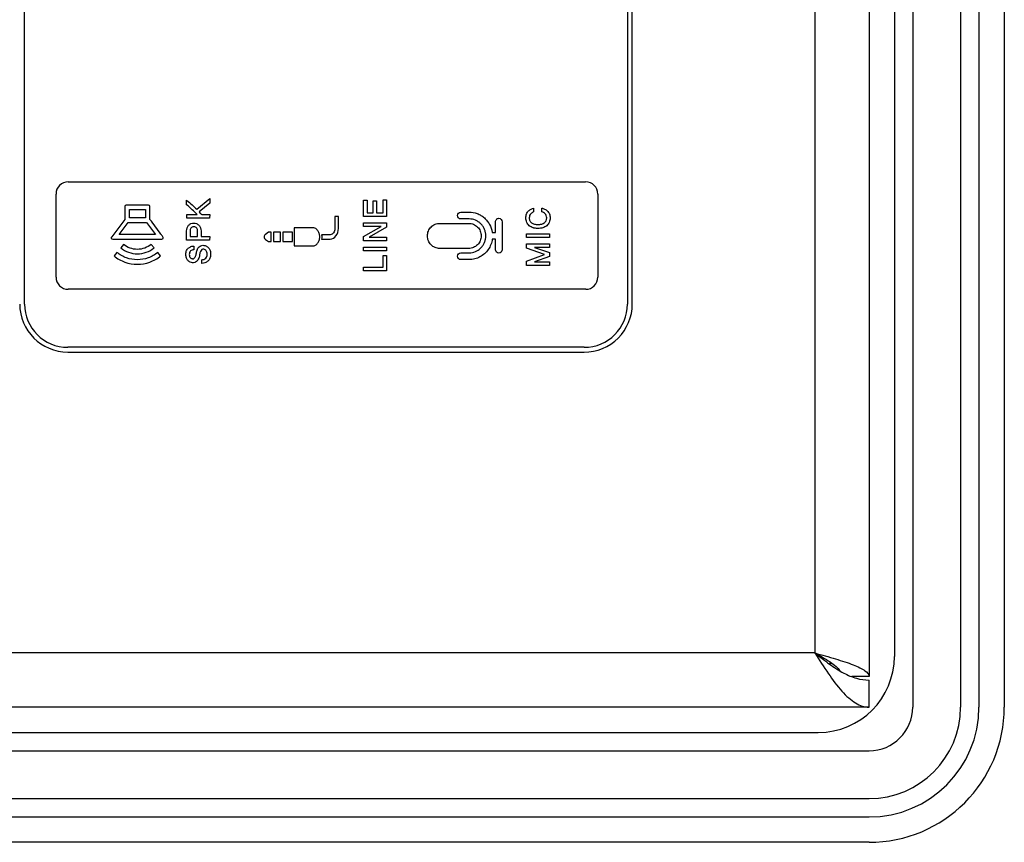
# Model space of a CAD drawing. Header units: millimetres. Extents: x 0 to 1427, y 0 to 1009.
# Tile 20 of 32: x 1307 to 1365, y 448 to 496. Entities that reach past the tile are written whole.
import ezdxf

# ---------------------------------------------------------------- set-up
doc = ezdxf.new("R2010")
doc.units = ezdxf.units.MM
doc.header["$LTSCALE"] = 65.395
doc.layers.get('0').update_dxf_attribs({"linetype": 'CONTINUOUS'})
for name, color, linetype in [('FRONT_COVER_PPC17_AL-SHAPE', 7, 'CONTINUOUS'), ('LCD_BRK_PC17_2BAY-SHAPE', 7, 'CONTINUOUS'), ('REAR_CASE-PCVIEW17_2BAY-V-SHAPE', 7, 'CONTINUOUS'), ('SEALNG_GASKET-PC17-SHAPE', 7, 'CONTINUOUS')]:
    doc.layers.add(name, color=color, linetype=linetype)

msp = doc.modelspace()

# ---------------------------------------------------------------- linework, layer by layer
for p, q in [((962.064, 454.04), (1354.064, 454.04)), ((959.064, 452.954), (1357.064, 452.954)), ((959.064, 450.125), (1357.064, 450.125)), ((959.064, 449.04), (1357.064, 449.04))]:
    msp.add_line(p, q)
at = {"layer": 'FRONT_COVER_PPC17_AL-SHAPE', "color": 7, "linetype": 'Continuous'}
for p, q in [((1365.064, 787.54), (1365.064, 455.54)), ((1357.064, 447.54), (959.064, 447.54))]:
    msp.add_line(p, q, dxfattribs=at)
msp.add_arc((1357.064, 455.54), 8, 270, 0, dxfattribs=at)
at = {"layer": 'LCD_BRK_PC17_2BAY-SHAPE', "color": 7, "linetype": 'Continuous'}
for p, q in [((1354.248, 458.44), (1354.392, 458.44)), ((1354.764, 458.056), (1354.764, 458.207))]:
    msp.add_line(p, q, dxfattribs=at)
at = {"layer": 'REAR_CASE-PCVIEW17_2BAY-V-SHAPE', "color": 7, "linetype": 'Continuous'}
for p, q in [((1357.064, 785.74), (1357.064, 457.34)), ((1353.864, 784.34), (1353.864, 458.74)), ((1307.121, 479.383), (1307.121, 713.696)), ((1342.779, 713.696), (1342.779, 479.383)), ((1343.064, 479.383), (1343.064, 713.696)), ((1309.703, 486.607), (1340.306, 486.607)), ((1308.984, 480.973), (1308.984, 485.888)), ((1317.302, 484.989), (1318.072, 485.623)), ((1318.072, 485.623), (1318.072, 485.358)), ((1341.026, 485.888), (1341.026, 480.973)), ((1313.055, 485.154), (1313.055, 484.385)), ((1314.459, 485.234), (1313.134, 485.234)), ((1314.539, 484.387), (1314.539, 485.154)), ((1316.709, 485.258), (1316.709, 485.521)), ((1318.072, 485.358), (1317.457, 484.83)), ((1327.174, 485.52), (1327.375, 485.524)), ((1327.174, 484.57), (1327.174, 485.52)), ((1327.375, 485.524), (1327.375, 484.786)), ((1327.734, 484.786), (1327.735, 485.491)), ((1327.735, 485.491), (1327.932, 485.491)), ((1327.932, 485.491), (1327.932, 484.786)), ((1328.334, 485.539), (1328.535, 485.541)), ((1328.334, 484.786), (1328.334, 485.539)), ((1328.535, 485.541), (1328.531, 484.57)), ((1337.229, 485.063), (1337.229, 484.828)), ((1337.712, 484.832), (1337.714, 485.061)), ((1313.321, 484.967), (1314.273, 484.967)), ((1313.321, 484.474), (1313.321, 484.967)), ((1314.273, 484.474), (1313.321, 484.474)), ((1314.273, 484.967), (1314.273, 484.474)), ((1316.711, 484.676), (1317.331, 484.676)), ((1316.711, 484.46), (1316.711, 484.676)), ((1318.068, 484.46), (1316.711, 484.46)), ((1317.599, 484.676), (1318.073, 484.676)), ((1318.073, 484.676), (1318.068, 484.46)), ((1325.68, 484.569), (1325.478, 484.569)), ((1325.478, 484.569), (1325.478, 483.843)), ((1325.68, 483.843), (1325.68, 484.569)), ((1328.531, 484.57), (1327.174, 484.57)), ((1327.375, 484.786), (1327.734, 484.786)), ((1327.932, 484.786), (1328.334, 484.786)), ((1332.93, 484.818), (1333.415, 484.818)), ((1313.055, 484.385), (1312.277, 483.361)), ((1312.712, 483.495), (1313.254, 484.208)), ((1313.254, 484.208), (1314.342, 484.208)), ((1314.342, 484.208), (1314.874, 483.495)), ((1324.164, 483.893), (1323.077, 483.893)), ((1323.077, 483.893), (1323.077, 482.817)), ((1327.174, 484.188), (1328.535, 484.19)), ((1327.174, 483.975), (1327.174, 484.188)), ((1328.21, 483.973), (1327.174, 483.975)), ((1327.176, 483.369), (1328.21, 483.973)), ((1328.535, 483.939), (1327.499, 483.34)), ((1328.535, 484.19), (1328.535, 483.939)), ((1331.681, 484.155), (1333.392, 484.155)), ((1333.415, 484.416), (1332.93, 484.416)), ((1334.974, 483.623), (1334.974, 484.248)), ((1335.369, 484.248), (1335.369, 482.596)), ((1314.874, 483.495), (1312.712, 483.495)), ((1316.709, 483.152), (1316.709, 483.709)), ((1316.912, 483.695), (1316.912, 483.368)), ((1316.912, 483.368), (1317.358, 483.368)), ((1317.358, 483.368), (1317.358, 483.695)), ((1317.559, 483.709), (1317.559, 483.368)), ((1317.559, 483.368), (1318.073, 483.368)), ((1318.073, 483.368), (1318.068, 483.152)), ((1321.551, 483.637), (1321.363, 483.504)), ((1321.703, 483.637), (1321.551, 483.637)), ((1321.703, 483.073), (1321.703, 483.637)), ((1322.265, 483.637), (1321.839, 483.637)), ((1321.839, 483.637), (1321.839, 483.073)), ((1322.265, 483.073), (1322.265, 483.637)), ((1322.967, 483.637), (1322.401, 483.637)), ((1322.401, 483.637), (1322.401, 483.073)), ((1322.967, 483.073), (1322.967, 483.637)), ((1325.199, 483.484), (1324.688, 483.484)), ((1327.174, 483.123), (1327.176, 483.369)), ((1327.499, 483.34), (1328.537, 483.34)), ((1328.537, 483.34), (1328.531, 483.123)), ((1334.779, 483.623), (1334.974, 483.623)), ((1336.804, 483.537), (1338.164, 483.539)), ((1336.804, 483.324), (1336.804, 483.537)), ((1338.161, 483.324), (1336.804, 483.324)), ((1338.164, 483.539), (1338.161, 483.324)), ((1312.342, 483.229), (1315.237, 483.229)), ((1312.98, 482.906), (1312.812, 482.702)), ((1314.784, 482.708), (1314.613, 482.913)), ((1318.068, 483.152), (1316.709, 483.152)), ((1317.126, 482.812), (1317.126, 482.595)), ((1321.363, 483.206), (1321.551, 483.073)), ((1321.551, 483.073), (1321.703, 483.073)), ((1321.839, 483.073), (1322.265, 483.073)), ((1322.401, 483.073), (1322.967, 483.073)), ((1323.077, 482.817), (1324.164, 482.817)), ((1324.688, 483.226), (1325.199, 483.226)), ((1328.531, 483.123), (1327.174, 483.123)), ((1327.174, 482.742), (1328.535, 482.744)), ((1327.174, 482.529), (1327.174, 482.742)), ((1328.535, 482.744), (1328.531, 482.529)), ((1334.974, 483.224), (1334.782, 483.224)), ((1334.974, 482.596), (1334.974, 483.224)), ((1336.799, 482.942), (1338.164, 482.942)), ((1336.801, 482.685), (1336.799, 482.942)), ((1338.161, 482.732), (1337.275, 482.73)), ((1337.275, 482.73), (1338.164, 482.427)), ((1338.164, 482.942), (1338.161, 482.732)), ((1312.586, 482.433), (1312.417, 482.228)), ((1315.171, 482.228), (1315.001, 482.433)), ((1328.531, 482.529), (1327.174, 482.529)), ((1328.332, 482.254), (1328.535, 482.254)), ((1328.334, 481.556), (1328.332, 482.254)), ((1328.535, 482.254), (1328.531, 481.34)), ((1333.392, 482.672), (1331.681, 482.672)), ((1332.93, 482.411), (1333.415, 482.411)), ((1337.879, 482.307), (1336.801, 482.685)), ((1336.801, 481.923), (1337.879, 482.307)), ((1338.164, 482.186), (1337.282, 481.885)), ((1338.164, 482.427), (1338.164, 482.186)), ((1317.605, 481.781), (1317.605, 482)), ((1327.174, 481.556), (1328.334, 481.556)), ((1327.174, 481.34), (1327.174, 481.556)), ((1333.415, 482.011), (1332.93, 482.011)), ((1336.799, 481.668), (1336.801, 481.923)), ((1338.161, 481.668), (1336.799, 481.668)), ((1337.282, 481.885), (1338.166, 481.885)), ((1338.166, 481.885), (1338.161, 481.668)), ((1328.531, 481.34), (1327.174, 481.34)), ((1340.307, 480.254), (1309.703, 480.254)), ((1340.22, 476.823), (1309.68, 476.823)), ((1309.68, 476.54), (1340.22, 476.54)), ((1353.864, 458.74), (1299.609, 458.74)), ((1357.064, 457.34), (1356.04, 457.34)), ((1357.064, 455.54), (1357.064, 457.14)), ((1357.064, 455.54), (959.064, 455.54))]:
    msp.add_line(p, q, dxfattribs=at)
for centre, radius, start, end in [((1309.704, 485.888), 0.719, 90.06093, 179.96653), ((1340.307, 485.887), 0.72, 0.06274, 90.03529), ((1309.703, 480.973), 0.719, 180.01588, 269.95666), ((1340.307, 480.973), 0.72, 270.01771, 359.95484), ((1309.681, 479.384), 2.844, 180.01135, 269.99559), ((1309.683, 479.386), 2.563, 180.05788, 269.93441), ((1340.22, 479.383), 2.843, 269.98765, 0.01235), ((1340.217, 479.386), 2.563, 270.06559, 359.94212)]:
    msp.add_arc(centre, radius, start, end, dxfattribs=at)
for points in [[(1313.134, 485.234), (1313.096, 485.234), (1313.055, 485.192), (1313.055, 485.154)], [(1314.539, 485.154), (1314.539, 485.192), (1314.497, 485.234), (1314.459, 485.234)], [(1316.709, 483.709), (1316.709, 483.826), (1316.751, 483.951), (1316.828, 484.039)], [(1317.358, 483.695), (1317.358, 483.756), (1317.339, 483.818), (1317.304, 483.868)]]:
    msp.add_open_spline(points, degree=3, dxfattribs=at)
for points, knots in [([(1316.709, 485.521), (1316.817, 485.43), (1317.019, 485.257), (1317.215, 485.077), (1317.302, 484.989)], [0, 0, 0, 0, 0.5315, 1, 1, 1, 1]), ([(1317.331, 484.676), (1317.239, 484.775), (1317.038, 484.976), (1316.824, 485.164), (1316.709, 485.258)], [0, 0, 0, 0, 0.475733, 1, 1, 1, 1]), ([(1337.249, 483.878), (1337.231, 483.882), (1337.13, 483.911), (1336.96, 484.001), (1336.828, 484.175), (1336.78, 484.34), (1336.77, 484.472), (1336.779, 484.6), (1336.814, 484.749), (1336.917, 484.895), (1337.069, 485.003), (1337.177, 485.052), (1337.229, 485.063)], [0, 0, 0, 0, 0.03439, 0.192988, 0.343782, 0.422139, 0.507108, 0.586359, 0.657409, 0.786124, 0.902684, 1, 1, 1, 1]), ([(1337.714, 485.061), (1337.772, 485.048), (1337.889, 485.001), (1338.052, 484.892), (1338.159, 484.745), (1338.196, 484.598), (1338.205, 484.472), (1338.194, 484.34), (1338.146, 484.175), (1338.011, 484), (1337.815, 483.897), (1337.633, 483.857), (1337.484, 483.848), (1337.354, 483.856), (1337.276, 483.871), (1337.249, 483.878)], [0, 0, 0, 0, 0.082724, 0.175797, 0.274479, 0.328082, 0.38753, 0.452521, 0.512498, 0.628388, 0.750894, 0.817182, 0.889247, 0.960612, 1, 1, 1, 1]), ([(1317.457, 484.83), (1317.485, 484.8), (1317.532, 484.749), (1317.579, 484.697), (1317.599, 484.676)], [0, 0, 0, 0, 0.582148, 1, 1, 1, 1]), ([(1332.93, 484.416), (1332.879, 484.416), (1332.773, 484.46), (1332.711, 484.617), (1332.774, 484.773), (1332.879, 484.818), (1332.93, 484.818)], [0, 0, 0, 0, 0.248582, 0.500989, 0.750892, 1, 1, 1, 1]), ([(1333.415, 484.818), (1333.579, 484.818), (1333.827, 484.777), (1334.122, 484.63), (1334.321, 484.48), (1334.493, 484.3), (1334.677, 484.026), (1334.754, 483.786), (1334.779, 483.623)], [0, 0, 0, 0, 0.249008, 0.371993, 0.499281, 0.626533, 0.749932, 1, 1, 1, 1]), ([(1337.229, 484.828), (1337.197, 484.819), (1337.134, 484.788), (1337.047, 484.723), (1336.98, 484.614), (1336.968, 484.495), (1336.977, 484.39), (1337.012, 484.285), (1337.109, 484.174), (1337.247, 484.112), (1337.376, 484.088), (1337.484, 484.082), (1337.591, 484.088), (1337.668, 484.102), (1337.707, 484.114), (1337.714, 484.116)], [0, 0, 0, 0, 0.069366, 0.144831, 0.228179, 0.329678, 0.390691, 0.447529, 0.561266, 0.688093, 0.758834, 0.836376, 0.914434, 0.985704, 1, 1, 1, 1]), ([(1337.714, 484.116), (1337.765, 484.132), (1337.866, 484.179), (1337.982, 484.306), (1338.011, 484.467), (1337.993, 484.615), (1337.916, 484.724), (1337.819, 484.792), (1337.748, 484.822), (1337.712, 484.832)], [0, 0, 0, 0, 0.16422, 0.330162, 0.498852, 0.643212, 0.769179, 0.88819, 1, 1, 1, 1]), ([(1315.303, 483.362), (1315.264, 483.414), (1315.009, 483.756), (1314.76, 484.102), (1314.539, 484.387)], [0, 0, 0, 0, 0.152295, 1, 1, 1, 1]), ([(1316.828, 484.039), (1316.866, 484.08), (1316.959, 484.152), (1317.131, 484.183), (1317.303, 484.151), (1317.444, 484.044), (1317.541, 483.891), (1317.559, 483.77), (1317.559, 483.709)], [0, 0, 0, 0, 0.162377, 0.327914, 0.490481, 0.654228, 0.824559, 1, 1, 1, 1]), ([(1317.304, 483.868), (1317.287, 483.893), (1317.234, 483.937), (1317.133, 483.951), (1317.031, 483.938), (1316.957, 483.871), (1316.92, 483.786), (1316.912, 483.726), (1316.912, 483.695)], [0, 0, 0, 0, 0.16014, 0.342882, 0.523696, 0.681655, 0.840957, 1, 1, 1, 1]), ([(1324.457, 483.736), (1324.438, 483.761), (1324.362, 483.845), (1324.245, 483.893), (1324.164, 483.893)], [0, 0, 0, 0, 0.276062, 1, 1, 1, 1]), ([(1331.681, 482.672), (1331.586, 482.672), (1331.441, 482.698), (1331.272, 482.792), (1331.16, 482.887), (1331.066, 483), (1330.998, 483.129), (1330.958, 483.269), (1330.945, 483.416), (1330.958, 483.562), (1330.998, 483.701), (1331.067, 483.829), (1331.161, 483.941), (1331.272, 484.036), (1331.441, 484.129), (1331.586, 484.155), (1331.681, 484.155)], [0, 0, 0, 0, 0.123735, 0.184902, 0.248838, 0.312941, 0.374672, 0.436541, 0.500964, 0.564789, 0.626147, 0.687486, 0.751334, 0.815169, 0.876282, 1, 1, 1, 1]), ([(1333.392, 484.155), (1333.488, 484.155), (1333.633, 484.129), (1333.802, 484.036), (1333.914, 483.941), (1334.008, 483.829), (1334.076, 483.701), (1334.117, 483.562), (1334.13, 483.416), (1334.117, 483.269), (1334.076, 483.129), (1334.008, 483), (1333.914, 482.887), (1333.802, 482.792), (1333.634, 482.698), (1333.488, 482.672), (1333.392, 482.672)], [0, 0, 0, 0, 0.123983, 0.185046, 0.248712, 0.312522, 0.373875, 0.435236, 0.499037, 0.563435, 0.625307, 0.68705, 0.751116, 0.814883, 0.876, 1, 1, 1, 1]), ([(1333.415, 482.411), (1333.543, 482.411), (1333.738, 482.446), (1333.965, 482.573), (1334.115, 482.702), (1334.241, 482.855), (1334.333, 483.028), (1334.388, 483.217), (1334.405, 483.416), (1334.388, 483.614), (1334.333, 483.802), (1334.241, 483.974), (1334.114, 484.126), (1333.965, 484.255), (1333.738, 484.381), (1333.543, 484.416), (1333.415, 484.416)], [0, 0, 0, 0, 0.123238, 0.184321, 0.24828, 0.312451, 0.37424, 0.436159, 0.500711, 0.564807, 0.626391, 0.687916, 0.751848, 0.815732, 0.876774, 1, 1, 1, 1]), ([(1334.974, 484.248), (1334.974, 484.275), (1334.983, 484.328), (1335.028, 484.395), (1335.093, 484.442), (1335.196, 484.463), (1335.328, 484.408), (1335.369, 484.3), (1335.369, 484.248)], [0, 0, 0, 0, 0.126729, 0.254641, 0.379951, 0.502761, 0.749424, 1, 1, 1, 1]), ([(1312.277, 483.361), (1312.257, 483.336), (1312.225, 483.253), (1312.31, 483.229), (1312.342, 483.229)], [0, 0, 0, 0, 0.49863, 1, 1, 1, 1]), ([(1315.237, 483.229), (1315.269, 483.229), (1315.354, 483.254), (1315.322, 483.337), (1315.303, 483.362)], [0, 0, 0, 0, 0.498571, 1, 1, 1, 1]), ([(1321.363, 483.503), (1321.341, 483.488), (1321.303, 483.443), (1321.285, 483.356), (1321.303, 483.269), (1321.341, 483.222), (1321.363, 483.208)], [0, 0, 0, 0, 0.233023, 0.49852, 0.766203, 1, 1, 1, 1]), ([(1324.164, 482.817), (1324.218, 482.817), (1324.335, 482.846), (1324.469, 482.975), (1324.545, 483.118), (1324.575, 483.252), (1324.584, 483.391), (1324.562, 483.563), (1324.497, 483.685), (1324.457, 483.736)], [0, 0, 0, 0, 0.142157, 0.297399, 0.468176, 0.556918, 0.650331, 0.830173, 1, 1, 1, 1]), ([(1324.688, 483.484), (1324.695, 483.443), (1324.7, 483.356), (1324.694, 483.269), (1324.688, 483.226)], [0, 0, 0, 0, 0.490455, 1, 1, 1, 1]), ([(1325.199, 483.226), (1325.327, 483.226), (1325.605, 483.396), (1325.68, 483.69), (1325.68, 483.843)], [0, 0, 0, 0, 0.456836, 1, 1, 1, 1]), ([(1325.478, 483.843), (1325.478, 483.754), (1325.435, 483.583), (1325.273, 483.484), (1325.199, 483.484)], [0, 0, 0, 0, 0.543175, 1, 1, 1, 1]), ([(1312.812, 482.702), (1312.948, 482.59), (1313.262, 482.412), (1313.795, 482.32), (1314.33, 482.414), (1314.646, 482.595), (1314.784, 482.708)], [0, 0, 0, 0, 0.249009, 0.497739, 0.748755, 1, 1, 1, 1]), ([(1314.613, 482.913), (1314.39, 482.727), (1313.796, 482.507), (1313.203, 482.724), (1312.98, 482.906)], [0, 0, 0, 0, 0.502193, 1, 1, 1, 1]), ([(1316.671, 482.421), (1316.673, 482.43), (1316.68, 482.476), (1316.709, 482.585), (1316.778, 482.672), (1316.833, 482.708)], [0, 0, 0, 0, 0.077636, 0.413375, 1, 1, 1, 1]), ([(1316.833, 482.708), (1316.86, 482.725), (1316.949, 482.777), (1317.053, 482.814), (1317.126, 482.812)], [0, 0, 0, 0, 0.301458, 1, 1, 1, 1]), ([(1317.08, 482.061), (1317.097, 482.062), (1317.136, 482.07), (1317.183, 482.111), (1317.216, 482.164), (1317.246, 482.227), (1317.267, 482.308), (1317.289, 482.446), (1317.334, 482.634), (1317.438, 482.763), (1317.504, 482.805)], [0, 0, 0, 0, 0.058491, 0.129048, 0.199846, 0.267408, 0.36117, 0.47803, 0.738047, 1, 1, 1, 1]), ([(1317.504, 482.805), (1317.568, 482.847), (1317.707, 482.873), (1317.884, 482.813), (1318.02, 482.707), (1318.095, 482.57), (1318.123, 482.438), (1318.13, 482.323), (1318.121, 482.203), (1318.082, 482.056), (1317.993, 481.941), (1317.912, 481.882), (1317.887, 481.866)], [0, 0, 0, 0, 0.152739, 0.257247, 0.368111, 0.490762, 0.559848, 0.636745, 0.722015, 0.798582, 0.940108, 1, 1, 1, 1]), ([(1334.782, 483.224), (1334.768, 483.114), (1334.713, 482.896), (1334.504, 482.505), (1334.163, 482.198), (1333.749, 482.037), (1333.526, 482.011), (1333.415, 482.011)], [0, 0, 0, 0, 0.167508, 0.33456, 0.665291, 0.832117, 1, 1, 1, 1]), ([(1312.417, 482.228), (1312.608, 482.071), (1313.048, 481.82), (1313.794, 481.691), (1314.54, 481.82), (1314.98, 482.071), (1315.171, 482.228)], [0, 0, 0, 0, 0.249915, 0.499914, 0.750004, 1, 1, 1, 1]), ([(1315.001, 482.433), (1314.834, 482.295), (1314.448, 482.076), (1313.794, 481.962), (1313.14, 482.076), (1312.754, 482.295), (1312.586, 482.433)], [0, 0, 0, 0, 0.249621, 0.499922, 0.749977, 1, 1, 1, 1]), ([(1317.68, 482.624), (1317.673, 482.624), (1317.647, 482.622), (1317.581, 482.59), (1317.529, 482.505), (1317.49, 482.403), (1317.477, 482.304), (1317.464, 482.201), (1317.426, 482.09), (1317.372, 481.981), (1317.292, 481.884), (1317.183, 481.827), (1317.054, 481.819), (1316.913, 481.854), (1316.781, 481.95), (1316.698, 482.077), (1316.67, 482.207), (1316.663, 482.314), (1316.667, 482.387), (1316.671, 482.421)], [0, 0, 0, 0, 0.010927, 0.041316, 0.109866, 0.160172, 0.2121, 0.266107, 0.323028, 0.394785, 0.456618, 0.515305, 0.582715, 0.655221, 0.738778, 0.832338, 0.885479, 0.945329, 1, 1, 1, 1]), ([(1317.126, 482.595), (1317.093, 482.595), (1317.026, 482.583), (1316.936, 482.531), (1316.873, 482.437), (1316.862, 482.32), (1316.871, 482.208), (1316.921, 482.122), (1316.989, 482.075), (1317.044, 482.061), (1317.074, 482.061), (1317.08, 482.061)], [0, 0, 0, 0, 0.125352, 0.247665, 0.377615, 0.532972, 0.677268, 0.790881, 0.890215, 0.97794, 1, 1, 1, 1]), ([(1317.605, 482), (1317.69, 482.002), (1317.822, 482.052), (1317.912, 482.2), (1317.929, 482.324), (1317.919, 482.44), (1317.873, 482.533), (1317.803, 482.591), (1317.736, 482.619), (1317.694, 482.625), (1317.68, 482.624)], [0, 0, 0, 0, 0.27076, 0.402535, 0.539438, 0.668198, 0.771403, 0.864013, 0.954818, 1, 1, 1, 1]), ([(1332.93, 482.011), (1332.879, 482.011), (1332.774, 482.054), (1332.711, 482.21), (1332.774, 482.366), (1332.879, 482.411), (1332.93, 482.411)], [0, 0, 0, 0, 0.248814, 0.499475, 0.750136, 1, 1, 1, 1]), ([(1335.369, 482.596), (1335.369, 482.546), (1335.327, 482.439), (1335.171, 482.376), (1335.016, 482.44), (1334.974, 482.546), (1334.974, 482.596)], [0, 0, 0, 0, 0.25111, 0.502219, 0.748718, 1, 1, 1, 1]), ([(1317.887, 481.866), (1317.855, 481.846), (1317.766, 481.802), (1317.667, 481.782), (1317.605, 481.781)], [0, 0, 0, 0, 0.378307, 1, 1, 1, 1]), ([(1353.864, 458.74), (1354.273, 458.626), (1354.868, 458.461), (1355.622, 458.224), (1356.102, 458.055), (1356.503, 457.882), (1356.843, 457.696), (1357.064, 457.482), (1357.064, 457.34)], [0, 0, 0, 0, 0.356339, 0.518686, 0.662924, 0.784556, 0.880694, 1, 1, 1, 1]), ([(1353.864, 458.74), (1354.126, 458.328), (1354.622, 457.549), (1355.283, 456.649), (1355.838, 456.084), (1356.238, 455.779), (1356.646, 455.585), (1356.929, 455.54), (1357.064, 455.54)], [0, 0, 0, 0, 0.312601, 0.592695, 0.71328, 0.819587, 0.913512, 1, 1, 1, 1]), ([(1353.864, 458.74), (1354.168, 458.57), (1354.604, 458.331), (1355.1, 457.968), (1355.287, 457.774), (1355.352, 457.674)], [0, 0, 0, 0, 0.567588, 0.805976, 1, 1, 1, 1]), ([(1353.864, 458.74), (1354.146, 458.518), (1354.692, 458.088), (1355.276, 457.705), (1355.574, 457.549)], [0, 0, 0, 0, 0.515492, 1, 1, 1, 1]), ([(1355.574, 457.549), (1355.811, 457.424), (1356.292, 457.218), (1356.813, 457.14), (1357.064, 457.14)], [0, 0, 0, 0, 0.516674, 1, 1, 1, 1])]:
    msp.add_open_spline(points, degree=3, knots=knots, dxfattribs=at)
at = {"layer": 'SEALNG_GASKET-PC17-SHAPE', "color": 7, "linetype": 'Continuous'}
for p, q in [((1359.65, 787.54), (1359.65, 455.539)), ((1362.478, 787.54), (1362.478, 455.539)), ((1363.564, 787.54), (1363.564, 455.54)), ((1358.564, 784.54), (1358.564, 458.54)), ((1354.881, 458.125), (1354.764, 458.125))]:
    msp.add_line(p, q, dxfattribs=at)
for centre, radius, end in [((1354.064, 458.54), 4.5, 0), ((1357.064, 455.54), 6.5, 0), ((1357.064, 455.54), 5.414, 360), ((1357.064, 455.54), 2.586, 360)]:
    msp.add_arc(centre, radius, 270, end, dxfattribs=at)

doc.saveas('drawing.dxf')
